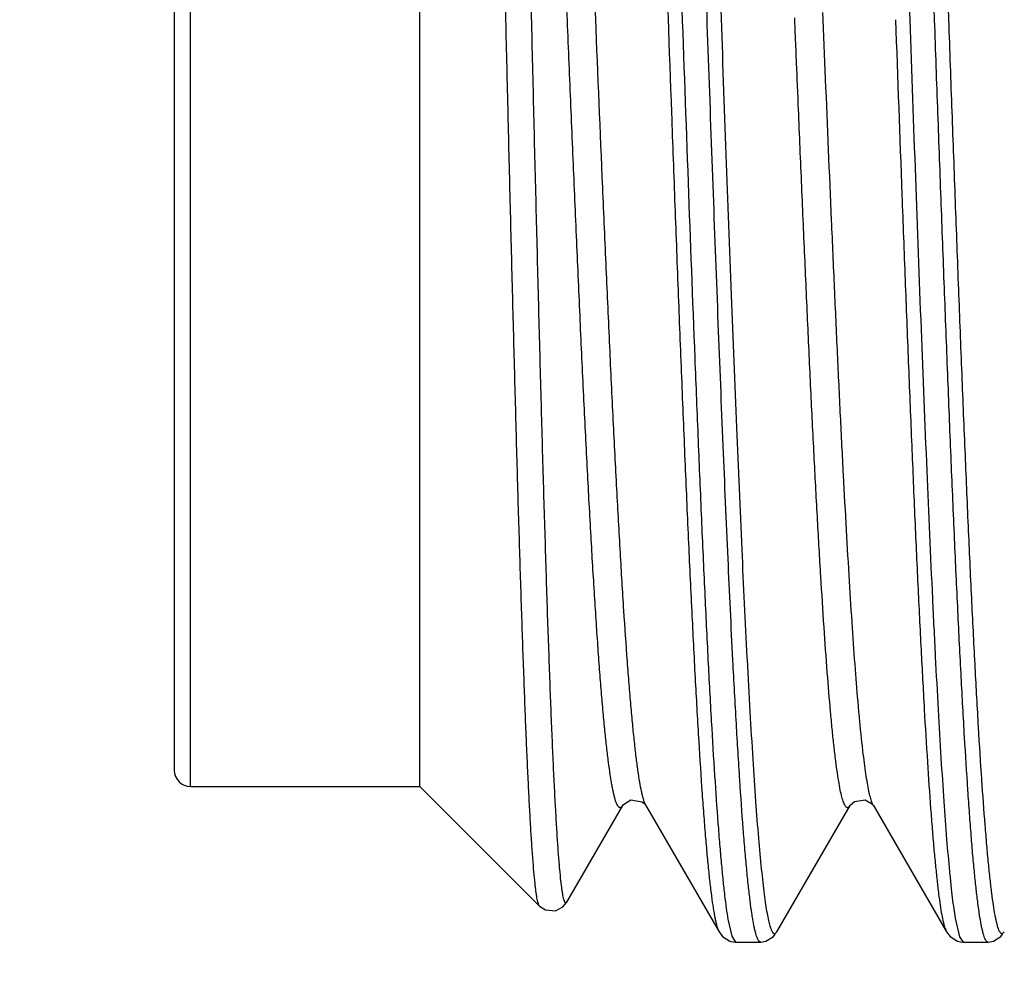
# Model space of a CAD drawing. Header units: inches. Extents: x 0 to 22, y 0 to 17.
# Tile 24 of 106: x 13.697 to 13.818, y 6.539 to 6.655. Entities that reach past the tile are written whole.
import ezdxf

# ---------------------------------------------------------------- set-up
doc = ezdxf.new("R2010")
doc.units = ezdxf.units.IN
doc.header["$LTSCALE"] = 1.21
doc.header["$MEASUREMENT"] = 0
doc.layers.get('0').update_dxf_attribs({"linetype": 'CONTINUOUS'})
doc.styles.get("Standard").update_dxf_attribs({"font": 'txt', "width": 0.95})
doc.dimstyles.new('DIMSTYLE_1', dxfattribs={"dimtxt": 0.125, "dimasz": 0.1875, "dimexe": 0.125, "dimexo": 0.0625, "dimgap": 0.0625, "dimtad": 0, "dimtih": 1, "dimtoh": 1, "dimdec": 3, "dimzin": 4, "dimdsep": 46, "dimtxsty": 'STANDARD', "dimblk": '_FILLED', "dimblk1": '_FILLED', "dimblk2": '_FILLED', "dimcen": 0.09, "dimadec": 3, "dimazin": 1, "dimtp": 0.001, "dimtm": 0.001, "dimtfac": 1, "dimtdec": 3, "dimtofl": 0, "dimtmove": 0, "dimatfit": 3, "dimldrblk": '_FILLED', "dimfxl": 1, "dimtolj": 1, "dimtzin": 4, "dimarcsym": 0})

# ---------------------------------------------------------------- blocks, each defined once
blk = doc.blocks.new('_FILLED')
at = {"color": 0, "linetype": 'BYBLOCK'}
blk.add_solid([(0, 0), (-1, 0.16667), (-1, -0.16667)], dxfattribs=at)
blk = doc.blocks.new('*D8')
at = {"color": 2, "linetype": 'CONTINUOUS'}
for p, q in [((14.48379, 7.39392), (12.57643, 7.39392)), ((12.70143, 7.39392), (12.70143, 6.81892)), ((12.70143, 5.99392), (12.70143, 6.56892)), ((14.05129, 5.99392), (12.57643, 5.99392))]:
    blk.add_line(p, q, dxfattribs=at)
at = {"color": 2, "linetype": 'CONTINUOUS', "xscale": 0.1875, "yscale": 0.1875, "zscale": 0.1875}
for p, rotation in [((12.70143, 7.39392), 90), ((12.70143, 5.99392), 270)]:
    blk.add_blockref('_FILLED', p, dxfattribs=dict(at, rotation=rotation))
at = {"color": 2, "linetype": 'CONTINUOUS', "insert": (12.70143, 6.75642), "char_height": 0.125, "width": 1.55, "attachment_point": 2, "line_spacing_factor": 0.9}
blk.add_mtext('1.400{\\ftxt.shx;\\W1.000000;\\H0.125000; }[35.56]', dxfattribs=at)

msp = doc.modelspace()

# ---------------------------------------------------------------- linework, layer by layer
at = {"color": 7, "linetype": 'CONTINUOUS'}
for p, q in [((13.71829, 6.56092), (13.71829, 6.77292)), ((13.74629, 6.56092), (13.74629, 6.77292)), ((13.71629, 6.77092), (13.71629, 6.56292)), ((13.79207, 6.65456), (13.79206, 6.65484)), ((13.79553, 6.65459), (13.79549, 6.6555)), ((13.79583, 6.64736), (13.79553, 6.65459)), ((13.79216, 6.65229), (13.79207, 6.65456)), ((13.79217, 6.65216), (13.79216, 6.65229)), ((13.79219, 6.65173), (13.79217, 6.65216)), ((13.79229, 6.64923), (13.79219, 6.65173)), ((13.79231, 6.64871), (13.79229, 6.64923)), ((13.79234, 6.64787), (13.79231, 6.64871)), ((13.79235, 6.64762), (13.79234, 6.64787)), ((13.79237, 6.64735), (13.79235, 6.64762)), ((13.79246, 6.64501), (13.79237, 6.64735)), ((13.79247, 6.64485), (13.79246, 6.64501)), ((13.78628, 6.57644), (13.78627, 6.57665)), ((13.71829, 6.56092), (13.74629, 6.56092)), ((13.74629, 6.56092), (13.76089, 6.54632)), ((13.76422, 6.54679), (13.77105, 6.5586)), ((13.77374, 6.5588), (13.77389, 6.5586)), ((13.77389, 6.5586), (13.77378, 6.55882)), ((13.77389, 6.5586), (13.78283, 6.54316)), ((13.78988, 6.54316), (13.79882, 6.5586)), ((13.80165, 6.55862), (13.80166, 6.5586)), ((13.80166, 6.5586), (13.8106, 6.54316)), ((13.7839, 6.54471), (13.78436, 6.54263)), ((13.81165, 6.54483), (13.81216, 6.54256)), ((13.78988, 6.54316), (13.78961, 6.54292)), ((13.81765, 6.54316), (13.81738, 6.54292)), ((13.78436, 6.54263), (13.78484, 6.54192)), ((13.78484, 6.54192), (13.78787, 6.54192)), ((13.81216, 6.54256), (13.81261, 6.54192)), ((13.81261, 6.54192), (13.81564, 6.54192))]:
    msp.add_line(p, q, dxfattribs=at)
for points in [[(13.77105, 6.5586), (13.77114, 6.55873), (13.77203, 6.55928)], [(13.77203, 6.55928), (13.77343, 6.55905), (13.77374, 6.5588)], [(13.79881, 6.5586), (13.79884, 6.55864), (13.79934, 6.55909), (13.80066, 6.55928), (13.80155, 6.55875), (13.80165, 6.55862)], [(13.76089, 6.54632), (13.76161, 6.54584), (13.76284, 6.54575), (13.76376, 6.54623), (13.76418, 6.54673), (13.76422, 6.54679)], [(13.78283, 6.54316), (13.78326, 6.54259), (13.78415, 6.54203), (13.78479, 6.54192)], [(13.78792, 6.54192), (13.78855, 6.54203), (13.78945, 6.54259), (13.78967, 6.54287)], [(13.8106, 6.54316), (13.81103, 6.54259), (13.81192, 6.54203), (13.81256, 6.54192)], [(13.81569, 6.54192), (13.81633, 6.54203), (13.81722, 6.54259), (13.81744, 6.54287)]]:
    msp.add_lwpolyline(points, dxfattribs=at)
msp.add_arc((13.71829, 6.56292), 0.002, 180, 270, dxfattribs=at)
for points, knots in [([(13.77095, 6.79192), (13.77097, 6.79192), (13.771, 6.79191), (13.77105, 6.79189), (13.77111, 6.79184), (13.77118, 6.79176), (13.77127, 6.79161), (13.77137, 6.79138), (13.77146, 6.79108), (13.77156, 6.79072), (13.77166, 6.7903), (13.77177, 6.78981), (13.77187, 6.78926), (13.77201, 6.78839), (13.77218, 6.78715), (13.77238, 6.78548), (13.77258, 6.78355), (13.77278, 6.78138), (13.77298, 6.77897), (13.77318, 6.77633), (13.77346, 6.77235), (13.77381, 6.76684), (13.77421, 6.7596), (13.77461, 6.75159), (13.77501, 6.74287), (13.77541, 6.73351), (13.77582, 6.72359), (13.77622, 6.7132), (13.77662, 6.70242), (13.77702, 6.69135), (13.77756, 6.67626), (13.77823, 6.65736), (13.77902, 6.63508), (13.7797, 6.61705), (13.78025, 6.60335), (13.78065, 6.59381), (13.78105, 6.58489), (13.78145, 6.57665), (13.78185, 6.56917), (13.78225, 6.56251), (13.7826, 6.5575), (13.78288, 6.55394), (13.78308, 6.55162), (13.78328, 6.54954), (13.78348, 6.54771), (13.78368, 6.54612), (13.78382, 6.54515), (13.7839, 6.54471)], [0, 0, 0, 0, 0.000207, 0.000434, 0.000696, 0.001004, 0.00178, 0.00279, 0.004045, 0.00555, 0.007309, 0.009322, 0.011591, 0.014114, 0.019922, 0.026739, 0.034553, 0.04335, 0.053111, 0.063819, 0.075451, 0.101391, 0.130717, 0.163187, 0.198527, 0.236439, 0.276605, 0.318688, 0.362335, 0.407182, 0.452854, 0.545145, 0.636126, 0.722764, 0.763543, 0.802168, 0.838318, 0.871691, 0.902009, 0.92902, 0.9525, 0.962854, 0.972256, 0.980686, 0.988129, 0.99457, 1, 1, 1, 1]), ([(13.79872, 6.79192), (13.79882, 6.79192), (13.79893, 6.7918), (13.79901, 6.79165), (13.79907, 6.79153), (13.79913, 6.79139), (13.79921, 6.79117), (13.79931, 6.79083), (13.79942, 6.79037), (13.79953, 6.78982), (13.79965, 6.78918), (13.79976, 6.78847), (13.79988, 6.78767), (13.79999, 6.78679), (13.80015, 6.78545), (13.80035, 6.78358), (13.80058, 6.78109), (13.80081, 6.7783), (13.80113, 6.77398), (13.80152, 6.76786), (13.80197, 6.75971), (13.80243, 6.75054), (13.80289, 6.74047), (13.80335, 6.7296), (13.8038, 6.71805), (13.80426, 6.70594), (13.80472, 6.69341), (13.80518, 6.6806), (13.80564, 6.66763), (13.80594, 6.65895), (13.8061, 6.65461)], [0, 0, 0, 0, 0.002079, 0.00289, 0.003835, 0.004921, 0.006149, 0.009043, 0.012528, 0.016607, 0.021282, 0.026552, 0.032416, 0.038871, 0.045913, 0.061744, 0.079871, 0.100248, 0.122822, 0.174318, 0.233812, 0.300661, 0.374141, 0.453442, 0.537698, 0.625994, 0.717373, 0.810846, 0.905397, 1, 1, 1, 1]), ([(13.76952, 6.79062), (13.76956, 6.79054), (13.76964, 6.79036), (13.76974, 6.79006), (13.76984, 6.78968), (13.76999, 6.78905), (13.77017, 6.78809), (13.77037, 6.78674), (13.77058, 6.78512), (13.77078, 6.78324), (13.77099, 6.7811), (13.7712, 6.77871), (13.7714, 6.77608), (13.77169, 6.77208), (13.77205, 6.76652), (13.77246, 6.7592), (13.77287, 6.75106), (13.77328, 6.74217), (13.77369, 6.73262), (13.77411, 6.72249), (13.77452, 6.71187), (13.77494, 6.70085), (13.77549, 6.68565), (13.77618, 6.66641), (13.77686, 6.64717), (13.77742, 6.63199), (13.77783, 6.62101), (13.77825, 6.61043), (13.77866, 6.60035), (13.77907, 6.59086), (13.77949, 6.58204), (13.7799, 6.57398), (13.78031, 6.56673), (13.78066, 6.56123), (13.78095, 6.5573), (13.78116, 6.5547), (13.78136, 6.55236), (13.78157, 6.55026), (13.78177, 6.54843), (13.78198, 6.54685), (13.78216, 6.54571), (13.7823, 6.54493), (13.78241, 6.54444), (13.78251, 6.54402), (13.78261, 6.54367), (13.78271, 6.54339), (13.78279, 6.54322), (13.78283, 6.54316)], [0, 0, 0, 0, 0.001044, 0.002345, 0.003908, 0.005736, 0.010192, 0.015713, 0.022294, 0.029922, 0.038583, 0.048259, 0.05893, 0.070574, 0.096677, 0.12634, 0.159304, 0.195278, 0.23394, 0.274948, 0.317939, 0.362532, 0.408335, 0.501948, 0.595481, 0.641185, 0.68564, 0.728455, 0.769251, 0.80767, 0.843372, 0.876043, 0.905397, 0.931175, 0.942653, 0.953155, 0.962659, 0.971145, 0.978596, 0.984998, 0.99034, 0.992611, 0.994616, 0.996354, 0.997828, 0.999041, 1, 1, 1, 1]), ([(13.78627, 6.57665), (13.78604, 6.58106), (13.78559, 6.59044), (13.78496, 6.60521), (13.78432, 6.62129), (13.78369, 6.63832), (13.78306, 6.65596), (13.78242, 6.67383), (13.78178, 6.69155), (13.78115, 6.70876), (13.78061, 6.72261), (13.78018, 6.73316), (13.77986, 6.74058), (13.77954, 6.74761), (13.77922, 6.75421), (13.7789, 6.76035), (13.77858, 6.766), (13.77826, 6.77113), (13.77794, 6.7757), (13.77763, 6.7797), (13.77735, 6.78267), (13.77713, 6.78473), (13.77697, 6.78605), (13.77681, 6.78722), (13.77665, 6.78822), (13.77649, 6.78907), (13.77635, 6.78967), (13.77624, 6.79007), (13.77616, 6.79031), (13.77608, 6.79051), (13.77602, 6.79063), (13.776, 6.79068)], [0, 0, 0, 0, 0.061903, 0.131364, 0.206925, 0.286998, 0.369901, 0.453892, 0.537207, 0.618096, 0.69486, 0.731186, 0.76588, 0.798761, 0.829652, 0.85839, 0.884824, 0.908816, 0.930242, 0.948993, 0.964974, 0.9719, 0.978106, 0.983585, 0.988331, 0.992342, 0.995618, 0.996981, 0.998164, 0.999169, 1, 1, 1, 1]), ([(13.81088, 6.65459), (13.81058, 6.66289), (13.81014, 6.6753), (13.80955, 6.69173), (13.8091, 6.70376), (13.80866, 6.71541), (13.80822, 6.72658), (13.80778, 6.73714), (13.80734, 6.74699), (13.8069, 6.75604), (13.80646, 6.76418), (13.80608, 6.77037), (13.80577, 6.7748), (13.80555, 6.77773), (13.80533, 6.78037), (13.80511, 6.78273), (13.80489, 6.7848), (13.80467, 6.78657), (13.80448, 6.78785), (13.80433, 6.78872), (13.80422, 6.78927), (13.80411, 6.78973), (13.804, 6.79012), (13.80389, 6.79043), (13.80381, 6.79061), (13.80377, 6.79068)], [0, 0, 0, 0, 0.182727, 0.27314, 0.361702, 0.447521, 0.529733, 0.607511, 0.680074, 0.746691, 0.806694, 0.859482, 0.883003, 0.90453, 0.924008, 0.941391, 0.956637, 0.969712, 0.98059, 0.9852, 0.989256, 0.992758, 0.995711, 0.99812, 1, 1, 1, 1]), ([(13.80914, 6.65459), (13.80886, 6.66235), (13.80832, 6.67775), (13.80751, 6.70039), (13.80682, 6.71866), (13.80626, 6.7325), (13.80585, 6.74209), (13.80545, 6.75102), (13.80504, 6.75922), (13.80463, 6.76662), (13.80422, 6.77315), (13.80387, 6.77803), (13.80358, 6.78145), (13.80338, 6.78365), (13.80318, 6.78559), (13.80297, 6.78728), (13.80277, 6.78871), (13.80262, 6.78957), (13.80254, 6.78996)], [0, 0, 0, 0, 0.171907, 0.340979, 0.501364, 0.57655, 0.647521, 0.713662, 0.774401, 0.829215, 0.877632, 0.919235, 0.93737, 0.953673, 0.968113, 0.980661, 0.991295, 1, 1, 1, 1]), ([(13.78451, 6.57634), (13.7843, 6.58047), (13.78389, 6.5892), (13.7833, 6.60292), (13.78271, 6.6178), (13.78212, 6.63357), (13.78153, 6.64994), (13.78094, 6.66663), (13.78035, 6.68332), (13.77976, 6.69971), (13.77917, 6.71551), (13.77858, 6.73043), (13.778, 6.74421), (13.77749, 6.75485), (13.77708, 6.7626), (13.77679, 6.76778), (13.77649, 6.7725), (13.7762, 6.77674), (13.7759, 6.78048), (13.77561, 6.78371), (13.77535, 6.78607), (13.77515, 6.78769), (13.77504, 6.78841), (13.77499, 6.78875)], [0, 0, 0, 0, 0.058321, 0.123296, 0.193751, 0.268412, 0.345932, 0.424909, 0.503915, 0.581524, 0.656335, 0.726994, 0.792217, 0.850814, 0.87729, 0.90172, 0.923997, 0.944021, 0.961704, 0.976968, 0.98975, 0.995194, 1, 1, 1, 1]), ([(13.77105, 6.5586), (13.77101, 6.55855), (13.77097, 6.55847), (13.77089, 6.55839), (13.77083, 6.55836), (13.77078, 6.55834), (13.77072, 6.55833), (13.77067, 6.55835), (13.77061, 6.55838), (13.77056, 6.55842), (13.77048, 6.55851), (13.77039, 6.55867), (13.77028, 6.55891), (13.77017, 6.55921), (13.77007, 6.55957), (13.76996, 6.56), (13.76985, 6.56049), (13.76975, 6.56105), (13.76964, 6.56167), (13.76949, 6.56262), (13.7693, 6.56396), (13.76909, 6.56575), (13.76888, 6.56778), (13.76866, 6.57006), (13.76845, 6.57256), (13.76823, 6.57528), (13.76802, 6.57823), (13.7678, 6.58139), (13.76751, 6.58599), (13.76714, 6.59222), (13.76671, 6.60022), (13.76628, 6.60885), (13.76586, 6.61803), (13.76543, 6.62768), (13.765, 6.6377), (13.76457, 6.648), (13.76414, 6.65849), (13.76371, 6.66905), (13.76314, 6.683), (13.76257, 6.69673), (13.76199, 6.7101), (13.76156, 6.71957), (13.76113, 6.72854), (13.7607, 6.73692), (13.76028, 6.74464), (13.75985, 6.75161), (13.75948, 6.75693), (13.75918, 6.76077), (13.75897, 6.76331), (13.75876, 6.76563), (13.75854, 6.76771), (13.75833, 6.76955), (13.75811, 6.77115), (13.7579, 6.7725), (13.75772, 6.77346), (13.75756, 6.77411), (13.75746, 6.7745), (13.75735, 6.77482), (13.75727, 6.77501), (13.75723, 6.7751)], [0, 0, 0, 0, 0.000857, 0.001201, 0.001499, 0.001762, 0.00201, 0.002265, 0.002545, 0.002868, 0.003242, 0.00417, 0.005359, 0.006821, 0.008564, 0.010589, 0.012899, 0.015495, 0.018375, 0.02154, 0.028716, 0.037009, 0.046404, 0.056878, 0.068408, 0.080968, 0.094528, 0.109057, 0.12452, 0.158102, 0.194954, 0.23473, 0.277049, 0.321512, 0.367694, 0.415157, 0.463449, 0.51211, 0.560678, 0.655692, 0.701233, 0.744882, 0.786224, 0.824866, 0.860441, 0.892612, 0.921076, 0.933833, 0.945565, 0.956246, 0.965853, 0.974361, 0.981755, 0.988021, 0.993148, 0.995284, 0.997136, 0.998706, 1, 1, 1, 1]), ([(13.77378, 6.55882), (13.77374, 6.55892), (13.77367, 6.55912), (13.77356, 6.55947), (13.77345, 6.55988), (13.7733, 6.56055), (13.77312, 6.56155), (13.7729, 6.56294), (13.77269, 6.56457), (13.77248, 6.56645), (13.77226, 6.56856), (13.77205, 6.57091), (13.77184, 6.57348), (13.77154, 6.57735), (13.77117, 6.5827), (13.77075, 6.58972), (13.77032, 6.59746), (13.76989, 6.60587), (13.76947, 6.61485), (13.76904, 6.62433), (13.76846, 6.63768), (13.76789, 6.65139), (13.76732, 6.66532), (13.7669, 6.67585), (13.76647, 6.6863), (13.76604, 6.69656), (13.76561, 6.70655), (13.76518, 6.71616), (13.76475, 6.7253), (13.76433, 6.73389), (13.7639, 6.74184), (13.76354, 6.74804), (13.76324, 6.75262), (13.76303, 6.75576), (13.76281, 6.75868), (13.7626, 6.76139), (13.76238, 6.76388), (13.76217, 6.76614), (13.76196, 6.76816), (13.76174, 6.76994), (13.76156, 6.77127), (13.76141, 6.77221), (13.7613, 6.77282), (13.7612, 6.77337), (13.76109, 6.77386), (13.76098, 6.77428), (13.76088, 6.77465), (13.76077, 6.77494), (13.76066, 6.77518), (13.76057, 6.77533), (13.76049, 6.77542), (13.76044, 6.77546), (13.76039, 6.77549), (13.76033, 6.77551), (13.76027, 6.7755), (13.76022, 6.77548), (13.76016, 6.77544), (13.76009, 6.77536), (13.76004, 6.77529), (13.76001, 6.77523)], [0, 0, 0, 0, 0.001388, 0.003053, 0.005, 0.00723, 0.012539, 0.01898, 0.026544, 0.035213, 0.044971, 0.055796, 0.067664, 0.080546, 0.109233, 0.141588, 0.17731, 0.216058, 0.257471, 0.301153, 0.346694, 0.441612, 0.490091, 0.53864, 0.586799, 0.634113, 0.680134, 0.724426, 0.76657, 0.806168, 0.842847, 0.876258, 0.89164, 0.906091, 0.919575, 0.932062, 0.943524, 0.953934, 0.963267, 0.971504, 0.978629, 0.98177, 0.984628, 0.987202, 0.989492, 0.991499, 0.993225, 0.994672, 0.995847, 0.996763, 0.997132, 0.997451, 0.997728, 0.997981, 0.998229, 0.998493, 0.998793, 0.999139, 1, 1, 1, 1]), ([(13.76089, 6.54632), (13.76088, 6.54633), (13.76085, 6.54636), (13.7608, 6.54645), (13.76075, 6.54661), (13.76068, 6.54686), (13.76061, 6.54717), (13.76055, 6.54755), (13.76048, 6.54801), (13.76041, 6.54853), (13.76032, 6.54936), (13.7602, 6.55057), (13.76007, 6.55223), (13.75993, 6.55416), (13.7598, 6.55635), (13.75966, 6.5588), (13.75953, 6.5615), (13.75939, 6.56445), (13.75925, 6.56765), (13.75912, 6.57107), (13.75893, 6.57608), (13.7587, 6.58286), (13.75842, 6.59157), (13.75815, 6.60099), (13.75788, 6.61103), (13.7576, 6.62159), (13.75732, 6.63256), (13.75705, 6.64385), (13.75677, 6.65533), (13.75658, 6.66305), (13.75649, 6.66692)], [0, 0, 0, 0, 0.000451, 0.001023, 0.002561, 0.004649, 0.007301, 0.010519, 0.014306, 0.018661, 0.023585, 0.035129, 0.048919, 0.064926, 0.083119, 0.103457, 0.125893, 0.150378, 0.176857, 0.205266, 0.235541, 0.301402, 0.373821, 0.452114, 0.535534, 0.623279, 0.714501, 0.80831, 0.903787, 1, 1, 1, 1]), ([(13.76422, 6.54679), (13.7642, 6.54678), (13.76418, 6.54675), (13.76415, 6.54671), (13.76411, 6.54669), (13.76407, 6.5467), (13.76403, 6.54673), (13.764, 6.54678), (13.76397, 6.54684), (13.76391, 6.54696), (13.76385, 6.54716), (13.76379, 6.54745), (13.76372, 6.54783), (13.76365, 6.54827), (13.76358, 6.54879), (13.76348, 6.54964), (13.76336, 6.55088), (13.76322, 6.55258), (13.76308, 6.55458), (13.76294, 6.55687), (13.7628, 6.55943), (13.76265, 6.56227), (13.76251, 6.56537), (13.76237, 6.56873), (13.76223, 6.57234), (13.76209, 6.5762), (13.76194, 6.58028), (13.7618, 6.58459), (13.76161, 6.59074), (13.76136, 6.59889), (13.76108, 6.60917), (13.76079, 6.62004), (13.7605, 6.63137), (13.76021, 6.64305), (13.75993, 6.65497), (13.75973, 6.66297), (13.75963, 6.66699)], [0, 0, 0, 0, 0.000513, 0.000908, 0.001219, 0.001514, 0.00187, 0.002334, 0.002929, 0.003665, 0.005577, 0.008094, 0.011223, 0.014966, 0.019325, 0.024299, 0.036085, 0.050302, 0.066919, 0.085901, 0.107202, 0.130768, 0.156543, 0.184464, 0.214458, 0.246452, 0.280364, 0.316108, 0.353593, 0.433395, 0.518948, 0.60936, 0.703685, 0.800924, 0.900047, 1, 1, 1, 1]), ([(13.80437, 6.65461), (13.80462, 6.64747), (13.80501, 6.63686), (13.80553, 6.62292), (13.80592, 6.61292), (13.80631, 6.60334), (13.80669, 6.59425), (13.80708, 6.58573), (13.80747, 6.57783), (13.80785, 6.57063), (13.80824, 6.56417), (13.80857, 6.55928), (13.80884, 6.55578), (13.80903, 6.55347), (13.80923, 6.55139), (13.80942, 6.54953), (13.80961, 6.54789), (13.8098, 6.54649), (13.80999, 6.54532), (13.81016, 6.54449), (13.8103, 6.54395), (13.8104, 6.54363), (13.81049, 6.54337), (13.81056, 6.54322), (13.8106, 6.54316)], [0, 0, 0, 0, 0.192024, 0.284891, 0.374697, 0.460747, 0.542374, 0.61895, 0.68988, 0.754617, 0.812664, 0.863573, 0.886228, 0.906958, 0.925724, 0.942492, 0.957232, 0.969921, 0.98054, 0.98908, 0.992573, 0.995551, 0.998022, 1, 1, 1, 1]), ([(13.8061, 6.65461), (13.80633, 6.64818), (13.80678, 6.63558), (13.80746, 6.61721), (13.80815, 6.60006), (13.80873, 6.58673), (13.80921, 6.577), (13.80955, 6.57049), (13.8099, 6.56458), (13.81024, 6.55931), (13.81058, 6.55469), (13.81088, 6.55127), (13.81112, 6.54889), (13.81129, 6.54737), (13.81146, 6.54604), (13.81159, 6.54521), (13.81165, 6.54483)], [0, 0, 0, 0, 0.175619, 0.344172, 0.50152, 0.643805, 0.708192, 0.76754, 0.821485, 0.869699, 0.911889, 0.947801, 0.963335, 0.977225, 0.989451, 1, 1, 1, 1]), ([(13.81564, 6.54192), (13.81563, 6.54192), (13.81559, 6.54193), (13.81554, 6.54195), (13.81549, 6.54199), (13.81541, 6.54208), (13.81533, 6.54223), (13.81523, 6.54247), (13.81513, 6.54276), (13.81503, 6.54313), (13.81493, 6.54356), (13.81478, 6.54426), (13.81461, 6.54529), (13.81441, 6.54673), (13.81421, 6.54843), (13.81401, 6.55037), (13.8138, 6.55256), (13.8136, 6.55499), (13.8134, 6.55766), (13.81312, 6.56167), (13.81277, 6.56724), (13.81237, 6.57453), (13.81197, 6.58261), (13.81156, 6.5914), (13.81116, 6.60084), (13.81076, 6.61082), (13.81035, 6.62129), (13.80995, 6.63214), (13.80954, 6.64328), (13.80927, 6.6508), (13.80914, 6.65459)], [0, 0, 0, 0, 0.000455, 0.000955, 0.001534, 0.002216, 0.003931, 0.006165, 0.00894, 0.012271, 0.016162, 0.020618, 0.031224, 0.044078, 0.059162, 0.076453, 0.095917, 0.117512, 0.141196, 0.166922, 0.224276, 0.289096, 0.360835, 0.438893, 0.522608, 0.611279, 0.704152, 0.800446, 0.899341, 1, 1, 1, 1]), ([(13.81733, 6.54293), (13.8173, 6.54294), (13.81724, 6.54297), (13.81718, 6.54304), (13.81711, 6.54315), (13.81702, 6.54332), (13.81692, 6.54357), (13.81682, 6.54389), (13.81672, 6.54428), (13.81662, 6.54472), (13.81648, 6.54545), (13.81631, 6.54651), (13.81611, 6.54797), (13.81591, 6.54968), (13.81571, 6.55163), (13.81551, 6.55383), (13.81523, 6.55722), (13.81488, 6.56202), (13.81448, 6.56843), (13.81408, 6.57566), (13.81368, 6.58365), (13.81328, 6.59233), (13.81288, 6.60163), (13.81248, 6.61148), (13.81208, 6.62179), (13.81168, 6.63248), (13.81128, 6.64345), (13.81101, 6.65085), (13.81088, 6.65459)], [0, 0, 0, 0, 0.001052, 0.001716, 0.002493, 0.004414, 0.006857, 0.00984, 0.013373, 0.017461, 0.022107, 0.033067, 0.046242, 0.061612, 0.079156, 0.098836, 0.120611, 0.170278, 0.227751, 0.29256, 0.364165, 0.441977, 0.525346, 0.613582, 0.705948, 0.801678, 0.899968, 1, 1, 1, 1]), ([(13.80166, 6.5586), (13.80163, 6.55866), (13.80156, 6.5588), (13.80147, 6.55902), (13.80138, 6.5593), (13.80125, 6.55975), (13.8011, 6.56043), (13.80092, 6.56138), (13.80074, 6.56252), (13.80056, 6.56383), (13.80038, 6.56531), (13.80019, 6.56697), (13.80001, 6.5688), (13.79976, 6.57157), (13.79945, 6.57542), (13.79909, 6.58051), (13.79873, 6.58619), (13.79837, 6.59242), (13.798, 6.59915), (13.79764, 6.60634), (13.79728, 6.61394), (13.79692, 6.62191), (13.79643, 6.63309), (13.79607, 6.64161), (13.79583, 6.64736)], [0, 0, 0, 0, 0.00227, 0.005011, 0.008234, 0.011948, 0.020862, 0.031768, 0.044659, 0.059519, 0.076331, 0.095074, 0.115715, 0.13822, 0.188676, 0.246113, 0.310141, 0.380336, 0.456217, 0.537279, 0.622965, 0.712702, 0.805877, 1, 1, 1, 1]), ([(13.79881, 6.5586), (13.79878, 6.55855), (13.79874, 6.55848), (13.79867, 6.5584), (13.79862, 6.55837), (13.79857, 6.55834), (13.79852, 6.55833), (13.79847, 6.55834), (13.79841, 6.55836), (13.79836, 6.55839), (13.79829, 6.55846), (13.79821, 6.55858), (13.79811, 6.55877), (13.79801, 6.55901), (13.79791, 6.5593), (13.79777, 6.5598), (13.7976, 6.56056), (13.79741, 6.56164), (13.79721, 6.56292), (13.79702, 6.56442), (13.79682, 6.56612), (13.79662, 6.56802), (13.79635, 6.57095), (13.79601, 6.57509), (13.79562, 6.5806), (13.79523, 6.58681), (13.79483, 6.59366), (13.79444, 6.6011), (13.79404, 6.60907), (13.79365, 6.6175), (13.79326, 6.62633), (13.79286, 6.63549), (13.7926, 6.6417), (13.79247, 6.64485)], [0, 0, 0, 0, 0.001978, 0.002787, 0.003492, 0.004118, 0.004695, 0.005265, 0.005868, 0.006542, 0.00731, 0.009196, 0.011609, 0.014585, 0.018143, 0.022292, 0.032386, 0.044882, 0.059769, 0.077025, 0.096627, 0.11854, 0.14272, 0.197688, 0.261112, 0.332482, 0.411238, 0.496742, 0.588317, 0.685223, 0.786688, 0.891894, 1, 1, 1, 1]), ([(13.78907, 6.54385), (13.789, 6.54408), (13.78887, 6.5446), (13.7887, 6.54548), (13.78853, 6.54655), (13.78836, 6.54781), (13.78819, 6.54925), (13.78794, 6.55154), (13.78764, 6.55484), (13.7873, 6.55932), (13.78696, 6.56446), (13.78661, 6.57024), (13.78639, 6.57431), (13.78628, 6.57644)], [0, 0, 0, 0, 0.021801, 0.049268, 0.082407, 0.121197, 0.165592, 0.215535, 0.331775, 0.469238, 0.627093, 0.804377, 1, 1, 1, 1]), ([(13.78787, 6.54192), (13.78786, 6.54192), (13.78782, 6.54193), (13.78777, 6.54195), (13.78771, 6.542), (13.78764, 6.54209), (13.78755, 6.54225), (13.78744, 6.5425), (13.78734, 6.54282), (13.78724, 6.54321), (13.78713, 6.54367), (13.78703, 6.54419), (13.78692, 6.54479), (13.78678, 6.54572), (13.7866, 6.54705), (13.78639, 6.54886), (13.78618, 6.55093), (13.78597, 6.55326), (13.78568, 6.55688), (13.78532, 6.56201), (13.78491, 6.56887), (13.78465, 6.57375), (13.78451, 6.57634)], [0, 0, 0, 0, 0.001531, 0.003223, 0.005197, 0.007529, 0.013435, 0.021151, 0.030758, 0.042298, 0.055789, 0.071236, 0.088642, 0.108005, 0.152577, 0.204876, 0.264806, 0.332238, 0.40703, 0.57802, 0.776267, 1, 1, 1, 1]), ([(13.78961, 6.54292), (13.78958, 6.54292), (13.78953, 6.54293), (13.78946, 6.54298), (13.7894, 6.54306), (13.78933, 6.54316), (13.78926, 6.54329), (13.7892, 6.54345), (13.78913, 6.54364), (13.78909, 6.54377), (13.78907, 6.54385)], [0, 0, 0, 0, 0.061851, 0.133982, 0.222906, 0.332154, 0.463616, 0.618358, 0.797018, 1, 1, 1, 1]), ([(13.81738, 6.54292), (13.81736, 6.54292), (13.81735, 6.54292), (13.81734, 6.54292), (13.81733, 6.54293)], [0, 0, 0, 0, 0.745469, 1, 1, 1, 1])]:
    msp.add_open_spline(points, degree=3, knots=knots, dxfattribs=at)

# ---------------------------------------------------------------- dimensions: what is measured, and where the dimension line sits
at = {"color": 2, "linetype": 'CONTINUOUS'}
dim = msp.add_linear_dim(base=(12.70143, 5.99392), p1=(14.54629, 7.39392), p2=(14.11379, 5.99392), angle=270, dimstyle='DIMSTYLE_1', dxfattribs=at)
dim.commit()
dim.dimension.update_dxf_attribs({"geometry": '*D8', "text_midpoint": (12.70143, 6.69392), "dimtype": 160})

doc.saveas('drawing.dxf')
